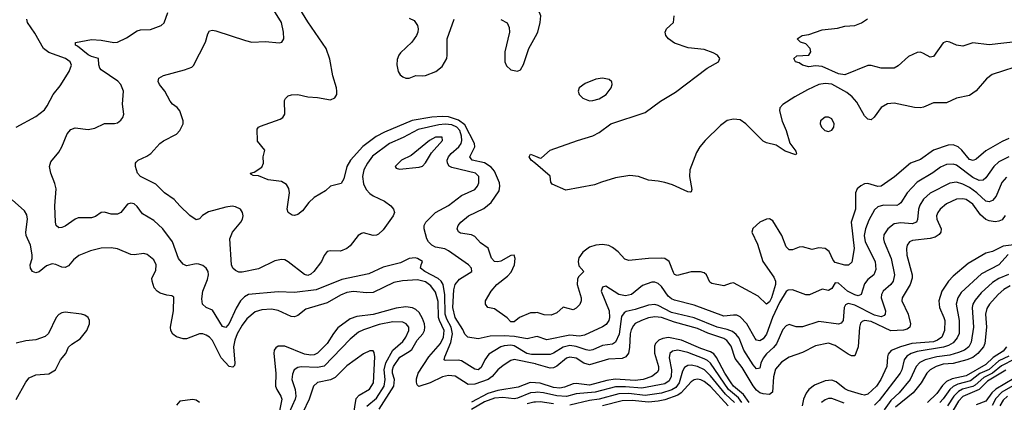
# Model space of a CAD drawing. Header units: inches. Extents: x 501365 to 657855, y 482276 to 547543.
# Tile 87 of 256: x 546852 to 552863, y 496312 to 498646. Entities that reach past the tile are written whole.
import ezdxf

# ---------------------------------------------------------------- set-up
doc = ezdxf.new("R2010")
doc.units = ezdxf.units.IN
doc.header["$MEASUREMENT"] = 0
doc.layers.add('A5449', color=7, linetype='Continuous')
doc.layers.add('A5459', color=7, linetype='Continuous')

msp = doc.modelspace()

# ---------------------------------------------------------------- linework, layer by layer
at = {"layer": 'A5449', "color": 5}
for points, elevation in [([(550000, 496858.7), (549970, 496856.8), (549903.8, 496830), (549870, 496802.9), (549850, 496802.7), (549827.4, 496827.4), (549750, 496882), (549709.8, 496889.8), (549695.4, 496910), (549696, 496930), (549730.6, 496989.4), (549764.8, 497030), (549830, 497080.7), (549853.2, 497106.8), (549872.9, 497150), (549876.2, 497190), (549870, 497209.4), (549850, 497207.6), (549790, 497173.8), (549770, 497168.3), (549750, 497170.9), (549731.3, 497191.3), (549711.4, 497251.4), (549664.9, 497284.9), (549630, 497323.9), (549610, 497333.6), (549543.8, 497343.8), (549531.2, 497351.2), (549522.4, 497370), (549529.7, 497390), (549545.7, 497410), (549591.1, 497450), (549685.5, 497494.5), (549729.8, 497530), (549778.3, 497601.7), (549783.6, 497630), (549781, 497650), (549750, 497722.6), (549730, 497746.9), (549690, 497773.3), (549614, 497790), (549603.4, 497803.4), (549600.8, 497810), (549629.5, 497870), (549627.8, 497890), (549570, 498005), (549530, 498033.8), (549470, 498053), (549430, 498055.6), (549368.6, 498051.4), (549248.5, 498031.5), (549079.7, 497960.3), (549027.3, 497932.7), (548946.5, 497873.5), (548870.7, 497790), (548848.1, 497750), (548830, 497676), (548813.5, 497646.5), (548750, 497629.6), (548718.9, 497601.1), (548650, 497561.4), (548617.7, 497530), (548579.2, 497480.8), (548550, 497456.9), (548530, 497451.5), (548514.5, 497454.5), (548490, 497469.3), (548484, 497490), (548499.8, 497590), (548495.6, 497615.6), (548480.5, 497640.5), (548450, 497658), (548369.8, 497669.8), (548310, 497694), (548276.4, 497696.4), (548263.1, 497703.1), (548262, 497710), (548283.2, 497716.8), (548330, 497746), (548341.2, 497770), (548339.3, 497810), (548349.3, 497850), (548304.4, 497904.4), (548302, 497978), (548309.2, 497990), (548322.7, 497997.3), (548441.3, 498038.7), (548459.3, 498050), (548469.6, 498070.4), (548467.8, 498152.2), (548474, 498166), (548490, 498180.7), (548511.8, 498188.2), (548549.6, 498190.4), (548610, 498175.8), (548670, 498171.2), (548750, 498157.3), (548775.4, 498170), (548787.1, 498190), (548788.7, 498210), (548786.8, 498230), (548763.5, 498303.5), (548746.1, 498406.1), (548723.7, 498470), (548610, 498634), (548540.3, 498750)], 1920), ([(550000, 496604), (549976.1, 496603.9), (549947.9, 496610), (549870, 496655.4), (549850, 496659.8), (549810, 496657.2), (549789.2, 496650), (549715.4, 496604.6), (549690.6, 496570), (549670, 496523.5), (549650, 496509.9), (549630, 496513.6), (549550, 496565.6), (549529.4, 496569.4), (549450, 496566), (549443.9, 496570), (549446.9, 496590), (549483.7, 496676.3), (549494.4, 496730), (549485.5, 496770), (549458.6, 496818.6), (549449.1, 496849.1), (549447.8, 496967.8), (549437.6, 497030), (549425, 497050), (549406.8, 497066.8), (549325.7, 497110), (549298.9, 497130), (549302, 497150), (549311.6, 497170), (549281.2, 497190), (549266.4, 497193.6), (549230, 497189.6), (549177, 497163), (549070, 497135.4), (548983.4, 497096.6), (548818, 497062), (548662.4, 496997.6), (548530, 496980.8), (548430, 496986.8), (548249.7, 496970.3), (548223.9, 496956.1), (548199.8, 496930), (548174, 496886), (548130, 496792), (548110, 496768.9), (548090, 496774.2), (548030, 496873.1), (547990.7, 496890.7), (547968.3, 496910), (547963.9, 496943.9), (547971, 496990), (547999.5, 497060.5), (548005.6, 497090), (548001.9, 497110), (547990.5, 497130), (547970, 497146.1), (547946.1, 497153.9), (547930, 497156.5), (547870, 497144.5), (547850, 497154), (547822.2, 497190), (547785.8, 497290), (547726.2, 497370), (547670, 497421.6), (547602.3, 497462.3), (547570, 497507.3), (547550, 497522), (547530, 497526.6), (547510, 497520.5), (547470.2, 497469.8), (547450, 497458.9), (547410, 497460.4), (547370, 497471.5), (547350.3, 497469.7), (547314.3, 497445.7), (547290, 497436.9), (547210, 497436.3), (547190, 497429.7), (547130, 497386.3), (547110, 497377.4), (547090, 497375.6), (547075.6, 497390), (547071, 497411), (547066.9, 497510), (547074.6, 497614.6), (547067, 497647), (547042.4, 497710), (547034, 497750), (547041.3, 497778.7), (547090, 497838.8), (547109.4, 497870), (547142.4, 497950), (547164.7, 497975.3), (547190, 497987.2), (547270, 497976.5), (547310, 497984.9), (547370, 498013.4), (547430, 498012.2), (547450, 498017.6), (547470, 498033.4), (547481.6, 498050), (547487.6, 498070), (547480.4, 498130), (547485, 498210), (547469.8, 498250), (547450.4, 498270.4), (547350, 498339.8), (547341.4, 498350), (547335.8, 498370), (547332.4, 498410), (547290, 498421.6), (547270, 498432.7), (547204.8, 498484.8), (547191.8, 498490), (547192.7, 498507.3), (547290, 498525.4), (547350, 498522), (547426.6, 498506.6), (547448.9, 498508.9), (547504.6, 498535.4), (547570, 498578.3), (547590, 498584.9), (547650, 498586.5), (547716, 498610), (547733.4, 498626.6), (547756.8, 498690)], 1960), ([(550000, 496710.7), (549950, 496698.3), (549872.8, 496712.8), (549810, 496717), (549723.9, 496716.1), (549650, 496698.5), (549588.5, 496708.5), (549570, 496726.6), (549556.9, 496756.9), (549510, 496829.9), (549496.3, 496890), (549502.8, 496997.2), (549510, 497030.3), (549537, 497063), (549611.1, 497108.9), (549610.9, 497130), (549591, 497150), (549470, 497236.8), (549447.8, 497247.8), (549390, 497258.5), (549367.1, 497270), (549348.4, 497290), (549337.7, 497310), (549320.2, 497370), (549321.1, 497390), (549330.8, 497410), (549390.8, 497469.2), (549470, 497511.6), (549550, 497572.9), (549629.7, 497610), (549646.2, 497630), (549654, 497650), (549655, 497690), (549634.8, 497710), (549490, 497743.9), (549473.5, 497753.5), (549463.4, 497770), (549461.6, 497790), (549468.7, 497810), (549485.4, 497830), (549533.5, 497870), (549547.9, 497890), (549551.9, 497908.1), (549550, 497935.1), (549538.1, 497970), (549520.8, 497990), (549490, 498003.8), (549450, 498008.3), (549410, 498005.1), (549283.7, 497976.3), (549192.9, 497927.1), (549110, 497891.3), (549006.4, 497813.6), (548974.4, 497770), (548952.5, 497730), (548944.8, 497690), (548950, 497644.9), (548967.1, 497610), (548990, 497585.2), (549010, 497571.7), (549080, 497540), (549118.4, 497510), (549134.4, 497490), (549139.5, 497470), (549132, 497450), (549070, 497364.7), (549042.2, 497337.8), (549030, 497331.3), (549010, 497329.7), (548950, 497345.4), (548938.2, 497341.8), (548918.4, 497330), (548870, 497267), (548850, 497249.6), (548810, 497233.6), (548750, 497236.2), (548730, 497232.3), (548711.7, 497208.3), (548693.7, 497170), (548647.2, 497110), (548630, 497092.8), (548610, 497086.1), (548590, 497090.9), (548490, 497169.7), (548470, 497180.4), (548450, 497183.5), (548410, 497174.2), (548310, 497126.6), (548210, 497106.3), (548190, 497106.5), (548170, 497115.1), (548154, 497130), (548145.8, 497150), (548134.3, 497310), (548151.2, 497350), (548201.3, 497410), (548212.4, 497430), (548216.4, 497450), (548212.8, 497470), (548199.6, 497490), (548170, 497504.4), (548150, 497508.6), (548110, 497502.9), (548005.5, 497474.5), (547967.8, 497452.2), (547950, 497431.6), (547930, 497424.2), (547890, 497451.2), (547830, 497509.7), (547795.8, 497550), (547736.9, 497590), (547683.3, 497643.3), (547589.4, 497690), (547572, 497710), (547558, 497750), (547558, 497770), (547563.3, 497776.7), (547576, 497790), (547627.2, 497812.8), (547652.3, 497830), (547706.6, 497890), (547730, 497908), (547810, 497948.4), (547830, 497970.5), (547849.8, 498010), (547850.9, 498030), (547829.8, 498089.8), (547814.3, 498110), (547785.6, 498130), (547770, 498149.5), (547738.9, 498210), (547705.4, 498250), (547696.9, 498270), (547700.9, 498290), (547730, 498306), (547858.8, 498341.2), (547902.9, 498357.1), (547913.8, 498366.2), (547986.3, 498510), (548000.5, 498559.5), (548010, 498577.3), (548030, 498581.6), (548050, 498578.4), (548230, 498518.5), (548270, 498509.2), (548352.8, 498512.8), (548435.1, 498504.9), (548452.7, 498510), (548463.6, 498530), (548462.6, 498570), (548450.8, 498630), (548404.4, 498704.4)], 1940), ([(546829.6, 497990), (546950, 498056.5), (547002.9, 498097.1), (547020, 498120), (547056.8, 498190), (547098.3, 498241.7), (547153.7, 498330), (547168.2, 498368.2), (547160.4, 498390), (547131.5, 498410), (547030, 498446.6), (546997.5, 498470), (546944.3, 498564.3), (546900.5, 498630), (546895, 498650)], 1980), ([(549230, 498654.9), (549260.6, 498640.6), (549280.4, 498610), (549284.4, 498590), (549282.4, 498570), (549273.7, 498550), (549245.2, 498510), (549176.7, 498443.3), (549166.5, 498430), (549156.5, 498403.5), (549154.7, 498370), (549162, 498330), (549174, 498310), (549190, 498298.4), (549210, 498290.2), (549230, 498288.6), (549270, 498306.4), (549310, 498302.8), (549330, 498305.7), (549392.8, 498330), (549430, 498359.6), (549458.5, 498410), (549462.2, 498430), (549461.5, 498530), (549505.1, 498650)], 1920), ([(549790, 498648.2), (549827, 498627), (549839.2, 498599.2), (549841.1, 498570), (549814, 498450), (549813.4, 498390), (549823.7, 498363.7), (549850, 498340.4), (549890, 498333), (549910, 498340.7), (549926.9, 498373.1), (549959.1, 498470), (550000, 498544)], 1920), ([(550000, 497768), (549974, 497790), (549962, 497810), (549970, 497826), (550000, 497813.5)], 1880), ([(550000, 496545.8), (549870, 496573.2), (549850, 496567.8), (549803.2, 496536.8), (549770, 496509.3), (549736.6, 496470), (549712.3, 496450), (549630, 496422.5), (549590, 496420.3), (549510.3, 496470.3), (549470, 496476), (549433.1, 496466.9), (549357.3, 496430), (549288.5, 496408.5), (549278, 496418), (549273.9, 496433.9), (549274.1, 496454.1), (549284.2, 496490), (549350.3, 496590), (549420.1, 496670), (549438.2, 496710), (549443.1, 496750), (549413.8, 496810), (549408.9, 496828.9), (549407.4, 496927.4), (549390, 496983.2), (549361.6, 497021.6), (549330, 497047.2), (549281.3, 497058.7), (549188, 497052), (549136.8, 497043.2), (549010, 496982.7), (548970, 496979.5), (548890, 496987.6), (548850, 496982.4), (548810, 496965.8), (548730, 496919.7), (548599.6, 496880.4), (548550, 496842.2), (548530, 496833.3), (548510, 496835.6), (548430, 496872.1), (548390, 496879.4), (548330, 496876.4), (548290, 496863), (548239.4, 496820.6), (548210, 496781.9), (548180.1, 496730), (548164.7, 496690), (548157.4, 496650), (548166.3, 496550), (548162.9, 496537.1), (548153.6, 496526.4), (548130, 496529.8), (548082.4, 496582.4), (548028.6, 496688.6), (548010, 496709), (547990, 496722.3), (547970, 496729), (547950, 496729.1), (547870, 496699.5), (547850, 496698.5), (547810, 496710.7), (547787, 496727), (547775.4, 496750), (547773, 496770), (547790.9, 496870.9), (547793.6, 496953.6), (547781.6, 496961.6), (547750, 496965.1), (547710, 496978), (547690.6, 496990.6), (547673.7, 497010), (547660.4, 497050), (547659.7, 497070), (547683.3, 497116.7), (547685.3, 497150), (547670, 497182), (547630, 497213.3), (547610, 497219.1), (547550, 497211.3), (547530, 497213.5), (547450, 497248.5), (547410, 497254.9), (547350, 497253.2), (547284.2, 497235.8), (547213.1, 497206.9), (547179.8, 497180.2), (547150, 497145.1), (547130, 497134), (547110, 497136.4), (547072.5, 497152.5), (547050, 497156.1), (547016.2, 497143.8), (546970, 497108.4), (546950, 497102.6), (546930, 497109.7), (546918.3, 497130), (546916, 497150), (546928.7, 497190), (546928.7, 497211.3), (546917.3, 497270), (546892.3, 497330), (546889, 497350), (546900.4, 497430), (546895.5, 497455.5), (546880.6, 497480.6), (546806.2, 497546.2)], 1980), ([(549045.8, 496270), (549136.1, 496410), (549139.1, 496450), (549128.8, 496490), (549128.5, 496510), (549134.3, 496530), (549172, 496588), (549230, 496621.3), (549245.3, 496634.7), (549278.7, 496690), (549312.5, 496730), (549323.1, 496750), (549325.9, 496770), (549322.3, 496790), (549310, 496823.4), (549290, 496859.1), (549270, 496878.5), (549250, 496888.4), (549210, 496894.8), (549150, 496885.6), (549010, 496847), (548910, 496834.4), (548870, 496821.4), (548794.5, 496765.5), (548767.9, 496732.1), (548728.9, 496670), (548670, 496612.5), (548650, 496601.8), (548630, 496599.3), (548590, 496605.4), (548470, 496653.4), (548430, 496654.2), (548415, 496645), (548405.6, 496630), (548402.6, 496610), (548415.4, 496490), (548413.5, 496410), (548420.9, 496390), (548446.9, 496350), (548451.8, 496330), (548432, 496230)], 2020), ([(546830, 496328.4), (546890, 496435.5), (546910, 496460.2), (546950, 496479.8), (547030, 496486.2), (547069.8, 496510), (547102, 496570), (547132.8, 496610), (547150.8, 496649.2), (547170, 496666.7), (547220.8, 496699.2), (547262.6, 496750), (547277.7, 496790), (547278.3, 496810), (547269.6, 496830), (547250, 496843.1), (547228.9, 496848.9), (547130, 496862.2), (547110, 496858.4), (547090, 496847.3), (547073.8, 496830), (547028.6, 496731.4), (547007.4, 496712.6), (546950, 496692.6), (546890, 496687.4), (546830, 496672.3)], 2020), ([(548971.5, 496288.5), (549030, 496338), (549076.6, 496410), (549082.4, 496450), (549076.2, 496510), (549087, 496553), (549130.6, 496629.4), (549190, 496682.1), (549210, 496708.5), (549227.9, 496750), (549227.3, 496770), (549211.9, 496790), (549190, 496800.5), (549130, 496803.6), (549045.9, 496785.9), (548950, 496753.6), (548920.8, 496739.2), (548870, 496697.3), (548710, 496531.4), (548670, 496524.6), (548570, 496528.7), (548550, 496524.5), (548528.4, 496510), (548517.4, 496482.6), (548513.9, 496450), (548534.4, 496390), (548538.1, 496350), (548533.5, 496330), (548496.3, 496250)], 2040), ([(548880.3, 496170), (548905.8, 496334.2), (548924.6, 496355.4), (548988.1, 496391.9), (549011.7, 496430), (549019.8, 496590), (549016.2, 496616.2), (549010, 496625.1), (548990, 496625.7), (548950, 496607.8), (548850, 496534.6), (548777.2, 496462.8), (548750, 496449.9), (548670, 496433.1), (548645, 496410), (548619.8, 496330), (548580.6, 496250)], 2060), ([(550000, 496430.8), (549967.6, 496432.4), (549895.3, 496404.7), (549770, 496383.1), (549710, 496365.4), (549610, 496311.8)], 2020), ([(550000, 496372.3), (549970, 496369.4), (549890, 496336.4), (549870, 496332.2), (549802, 496342), (549750, 496337.3), (549690, 496315.6), (549610, 496267)], 2040), ([(547949.5, 496310), (547930, 496324.2), (547910, 496328), (547830, 496318), (547810, 496294.5)], 2020), ([(550000, 496312.9), (549990, 496312.6), (549950, 496302.3)], 2060)]:
    msp.add_lwpolyline(points, dxfattribs=dict(at, elevation=elevation))
at = {"layer": 'A5449', "color": 5, "elevation": 1960}
msp.add_lwpolyline([(549431.3, 497930), (549390, 497928.8), (549353.1, 497910), (549241.6, 497818.4), (549183, 497790), (549144.9, 497750), (549150, 497741), (549170, 497733.4), (549290, 497746.4), (549310, 497753), (549330, 497773), (549365.7, 497834.3), (549433.8, 497910)], close=True, dxfattribs=at)
at = {"layer": 'A5459', "color": 5}
for points, elevation in [([(550000, 498544), (550014.4, 498570), (550029.7, 498629.7), (550032.6, 498670), (550024.2, 498690), (550007.6, 498710), (550000, 498716)], 1920), ([(550000, 497813.5), (550030, 497801), (550036.5, 497803.5), (550090, 497850.8), (550257.2, 497910), (550350, 497937.1), (550390, 497958), (550459.8, 498010), (550670, 498080.9), (550764.2, 498150), (550855.9, 498204.1), (551049.5, 498350.5), (551117.4, 498390), (551126, 498410), (551111.5, 498430), (551084.9, 498444.9), (551030, 498464.2), (550933.5, 498473.5), (550850, 498503), (550812.7, 498530), (550796, 498550), (550793.2, 498570), (550801.2, 498590), (550842.7, 498630), (550846.6, 498670)], 1880), ([(552950, 498512.7), (552770, 498492.4), (552670, 498504.2), (552610, 498485.1), (552571.1, 498491.1), (552530, 498509.6), (552510, 498513.6), (552490, 498504.5), (552430, 498422), (552410, 498418.4), (552370, 498440.7), (552350, 498447.3), (552330, 498447), (552278.3, 498421.7), (552215.4, 498364.6), (552190, 498349.7), (552110, 498351.2), (552050, 498366.9), (552030, 498366.2), (551889.4, 498310.6), (551850, 498315.3), (551750, 498359.8), (551710, 498365.1), (551670, 498358.7), (551630, 498369.6), (551610, 498382.7), (551588, 498390), (551578, 498410), (551595.3, 498424.7), (551669.4, 498430.6), (551680.7, 498450), (551677.6, 498470), (551650, 498499.3), (551618, 498510), (551598, 498530), (551628, 498550), (551670, 498555.8), (551750, 498584.9), (551844.9, 498595.1), (551890, 498607), (551950, 498610.3), (551990, 498627.6), (552027.6, 498652.4)], 1860), ([(552990, 498377.3), (552789.2, 498310.8), (552754.8, 498285.2), (552690, 498212.8), (552650, 498183), (552570, 498166.6), (552510, 498139.3), (552430, 498138.9), (552370, 498112.2), (552350, 498107.8), (552314, 498110), (552190, 498135.9), (552150, 498133.5), (552110.1, 498109.9), (552069.1, 498050.9), (552050, 498035.1), (552030, 498039.7), (552010, 498059.1), (551962.2, 498142.2), (551934.7, 498174.7), (551902, 498202), (551810, 498252.7), (551770, 498257.3), (551729.8, 498250.2), (551660.8, 498219.2), (551583.8, 498176.2), (551511.1, 498128.9), (551492, 498108), (551490.1, 498089.9), (551506.9, 498026.9), (551530.9, 497970), (551553.7, 497893.7), (551590, 497844), (551594.4, 497830), (551590, 497820.7), (551524.6, 497844.6), (551470, 497881.6), (551410, 497895.8), (551390, 497905.1), (551284.7, 498010), (551250, 498034.6), (551210, 498039.9), (551170, 498030.4), (551130, 498001.4), (551036.9, 497910), (551003.7, 497870), (550983.6, 497836.4), (550943, 497730), (550941.6, 497690), (550955.6, 497610), (550950, 497596), (550945.2, 497594.8), (550930, 497595.1), (550837.7, 497637.7), (550790, 497652.7), (550750, 497661.6), (550690, 497666.4), (550629.9, 497689.9), (550576.5, 497696.5), (550490, 497680.8), (550404.1, 497655.9), (550361.4, 497638.6), (550186.9, 497606.9), (550102.3, 497642.3), (550094.9, 497654.9), (550091.1, 497691.1), (550000, 497768)], 1880), ([(552890, 497921.3), (552850, 497903.4), (552750, 497846), (552690, 497795), (552673.3, 497786.7), (552650, 497793.7), (552603.6, 497850), (552581, 497870), (552550, 497882.1), (552518.9, 497881.1), (552430, 497851.1), (552350, 497792.4), (552289.1, 497770.9), (552191.9, 497688.1), (552110.1, 497629.9), (552090, 497629.1), (552030, 497647.4), (552010, 497645.3), (551987, 497633), (551965, 497615), (551953.7, 497590), (551953.2, 497490), (551927.1, 497410), (551946, 497250), (551932.2, 497167.8), (551911.6, 497148.4), (551890, 497147.7), (551830, 497165.4), (551818.5, 497178.5), (551792.8, 497232.8), (551770, 497250.7), (551730, 497254.4), (551690, 497245.1), (551630, 497260.4), (551610, 497257.7), (551570, 497242.6), (551550, 497242), (551530, 497259.6), (551503.6, 497330), (551450, 497419.8), (551430, 497431.6), (551410, 497429.8), (551370, 497411.6), (551327.1, 497372.9), (551321.8, 497350), (551356.7, 497276.7), (551389.3, 497170), (551456.3, 497076.3), (551466, 497050), (551466.3, 497030), (551442.4, 496950), (551430, 496924), (551410, 496910.8), (551359.5, 496959.5), (551210, 497039.8), (551190, 497037.1), (551150, 497022), (551076.3, 497036.3), (551065.3, 497045.3), (551044.5, 497090), (551030, 497101), (551007, 497107), (550950, 497108.7), (550866.1, 497086.1), (550850, 497091.1), (550842.8, 497102.8), (550816.5, 497170), (550790, 497189), (550770, 497192), (550690, 497188.2), (550570, 497176.9), (550545.6, 497185.6), (550505.1, 497230), (550470, 497256.5), (550447.8, 497267.8), (550410, 497273.7), (550370, 497269.8), (550330, 497258), (550290, 497228.7), (550266.1, 497193.9), (550260.8, 497170), (550264.7, 497144.7), (550295.5, 497110), (550262.7, 497077.3), (550256.6, 497063.4), (550255.1, 497030), (550279.5, 496950), (550279, 496930), (550271.6, 496908.4), (550250, 496886.6), (550230, 496875.4), (550170, 496892.3), (550130, 496856.9), (550095.6, 496844.4), (550054.1, 496845.9), (550010, 496859.4), (550000, 496858.7)], 1920), ([(552890, 497809.4), (552830, 497778.1), (552798.8, 497750), (552750, 497680.8), (552733.6, 497666.4), (552710, 497664.9), (552670, 497683.1), (552570, 497758.2), (552550, 497764.9), (552510, 497761.9), (552473.4, 497746.6), (552427.2, 497712.8), (552330, 497654.7), (552269.3, 497590.7), (552231, 497529), (552220.1, 497519.9), (552206.5, 497513.5), (552125.4, 497514.6), (552090, 497504.8), (552070, 497486.2), (552036.5, 497423.5), (552015.2, 497370), (552006.7, 497330), (552012.5, 497290), (552075.1, 497170), (552078.9, 497121.1), (552065.2, 497090), (552030, 497060.9), (552010, 497034.6), (551989, 496970), (551970, 496961.1), (551950, 496966.7), (551905.6, 496990), (551850, 497038.4), (551830, 497041.1), (551810, 497006.9), (551790, 496994.5), (551750, 497003.1), (551672.4, 496967.6), (551650, 496968.2), (551570, 496997.2), (551543.4, 496996.6), (551530, 496987.9), (551490, 496921.3), (551447.7, 496830), (551410, 496727.5), (551390, 496698.8), (551370, 496687.9), (551350, 496690.6), (551340.8, 496700.8), (551291.1, 496791.1), (551250, 496833.2), (551230, 496842.6), (551210, 496844.1), (551150, 496837.8), (550970, 496905.2), (550850, 496934.2), (550830, 496942.5), (550810, 496958.4), (550770, 497018), (550750, 497037), (550730, 497043.9), (550710, 497044.7), (550654.8, 497025.2), (550587, 496970), (550550, 496961.1), (550509.7, 496970), (550430, 497019.6), (550410, 497015.1), (550401.7, 496990), (550450, 496870.4), (550452.5, 496830), (550448.7, 496811.3), (550432.5, 496787.5), (550410, 496772), (550299.2, 496720.8), (550270, 496716.3), (550210, 496720.5), (550070, 496692.2), (550010, 496713.2), (550000, 496710.7)], 1940), ([(552875.6, 497684.4), (552848.1, 497651.9), (552812.6, 497570), (552790, 497543.7), (552770, 497535.8), (552750, 497539.9), (552695.5, 497590), (552650, 497622.5), (552610, 497643.4), (552570, 497654.9), (552530, 497648.7), (552410, 497588.6), (552370, 497552.2), (552346.1, 497513.9), (552338.8, 497490), (552333.4, 497426.6), (552326.3, 497410), (552299.5, 497400.5), (552230, 497405.9), (552190, 497399.9), (552151.1, 497370), (552127.4, 497332.6), (552125.1, 497310), (552129.5, 497290), (552171.6, 497190), (552192.7, 497090), (552185, 497050), (552169.7, 497030.3), (552123.8, 496990), (552113, 496970), (552110.8, 496950), (552136.3, 496870), (552135.4, 496850), (552130, 496842.3), (552110, 496834.2), (552070, 496843), (551950, 496904.6), (551910, 496914.9), (551893.3, 496906.7), (551884.1, 496890), (551878.4, 496810), (551866.1, 496793.9), (551850, 496789.3), (551730, 496804.9), (551630, 496771.7), (551592.1, 496772.1), (551550, 496786.3), (551530, 496778.3), (551510, 496756.9), (551471.9, 496668.1), (551454.2, 496645.8), (551410, 496607.5), (551390, 496581.4), (551376, 496550), (551370, 496520.7), (551362.6, 496517.4), (551350, 496516.1), (551330, 496539.8), (551273.1, 496630), (551243.5, 496703.5), (551225.9, 496725.9), (551203.1, 496743.1), (551170, 496756.8), (551108.9, 496770), (550970, 496826.2), (550830, 496860.4), (550750, 496903.3), (550730, 496909), (550690, 496904.7), (550610, 496877.9), (550554.4, 496865.6), (550541.7, 496858.3), (550525.5, 496834.5), (550511.5, 496728.5), (550490, 496679.4), (550470, 496667.1), (550410, 496658.3), (550350, 496631.9), (550330, 496628), (550310, 496631.6), (550250, 496653.1), (550210, 496658.1), (550170, 496648.5), (550110, 496610.9), (550090, 496604.5), (550000, 496604)], 1960), ([(552867.8, 497452.2), (552850, 497424.5), (552830, 497416.1), (552806.3, 497413.7), (552770, 497418.7), (552750, 497427.7), (552716.4, 497456.4), (552670, 497521.1), (552630, 497549.4), (552610, 497553.5), (552570, 497550.4), (552510, 497523.7), (552470, 497489.8), (552455.8, 497470), (552449.4, 497450), (552451.6, 497430), (552476.3, 497370), (552475.2, 497350), (552464.6, 497335.4), (552439.8, 497320.2), (552410, 497310.9), (552301.2, 497298.8), (552283.2, 497290), (552268.6, 497270), (552265, 497250), (552267.5, 497210), (552299.3, 497090), (552300.7, 497070), (552288.5, 497030), (552239.5, 496950), (552238, 496930), (552274.8, 496850), (552289, 496790), (552286.4, 496770), (552270, 496757.5), (552248.1, 496751.9), (552170, 496748.6), (552050, 496805.2), (552010, 496810.7), (551995.1, 496804.9), (551985.6, 496794.4), (551978, 496770), (551970.9, 496650), (551950, 496596), (551930, 496595.8), (551910, 496604.7), (551830, 496658.1), (551790, 496671.9), (551710, 496656.5), (551630, 496615), (551550, 496586.4), (551503.4, 496556.6), (551466.4, 496513.6), (551453.7, 496466.3), (551447, 496373), (551430, 496360.2), (551390, 496363.2), (551370, 496370.4), (551350, 496386.7), (551330, 496412.2), (551263.2, 496523.2), (551219.9, 496579.9), (551194.7, 496654.7), (551169.3, 496689.3), (551150, 496700.4), (551053.3, 496733.3), (550990, 496761.8), (550850, 496800.1), (550770, 496828.3), (550730, 496833.9), (550690, 496827.1), (550648.1, 496811.9), (550610, 496791.9), (550599.3, 496780.7), (550585.1, 496754.9), (550578.8, 496730), (550574.3, 496645.7), (550567.5, 496612.5), (550551.2, 496588.8), (550530, 496578.2), (550445.6, 496574.4), (550330, 496539.9), (550295.8, 496550), (550250, 496581.5), (550210, 496587.4), (550190, 496580.4), (550130, 496533.1), (550110, 496523), (550090, 496520.5), (550004.8, 496544.8), (550000, 496545.8)], 1980), ([(552970, 497279), (552855, 497265), (552790, 497231.8), (552750, 497220.9), (552641, 497159), (552550, 497080.6), (552521.5, 497050), (552482.1, 496990), (552462.3, 496930), (552466.4, 496890), (552494.4, 496830), (552498.9, 496810), (552498, 496750), (552481.8, 496710), (552454.8, 496690), (552430, 496681.7), (552297.3, 496670), (552228.3, 496650), (552172.2, 496627.8), (552153.6, 496606.4), (552148.6, 496590), (552146, 496530), (552109.7, 496450), (552083, 496410), (552030, 496361.5), (552010, 496356.3), (551990, 496359.1), (551910, 496384.1), (551890, 496393.3), (551836.1, 496436.1), (551810, 496445.9), (551770, 496443.4), (551703.3, 496416.7), (551670, 496390.6), (551653, 496367), (551636.8, 496330), (551629.6, 496290)], 2020), ([(552886.3, 497213.7), (552830, 497151), (552723.4, 497096.6), (552599, 496981), (552579.3, 496950), (552568.6, 496910), (552588, 496810), (552587.4, 496732.6), (552575.4, 496704.6), (552550, 496674.9), (552521.3, 496658.7), (552491.1, 496648.9), (552330, 496622.3), (552293.7, 496610), (552267.3, 496592.7), (552250.6, 496570), (552237.2, 496510), (552227.2, 496490), (552098, 496322), (552070, 496294.7)], 2040), ([(552888, 497092), (552830, 497066.7), (552790, 497042.9), (552721.1, 496978.9), (552684.7, 496935.3), (552670.6, 496910), (552665.4, 496890), (552674.5, 496770), (552660.7, 496679.3), (552646.7, 496650), (552618.6, 496630), (552583.7, 496616.3), (552530, 496600.2), (552449.8, 496590.2), (552378.8, 496570), (552346.1, 496553.9), (552325.2, 496530), (552288.8, 496450), (552220.1, 496370), (552170, 496323.1), (552130, 496266.5)], 2060), ([(552898.4, 497021.6), (552860, 497000), (552824.8, 496970), (552771.6, 496910), (552756.8, 496883.2), (552747.6, 496850), (552753.5, 496770), (552743.3, 496670), (552736.5, 496650), (552701.4, 496610), (552670, 496586), (552634.3, 496570), (552550.9, 496549.1), (552490, 496544.9), (552445.7, 496530), (552409.8, 496510.2), (552389.8, 496490.2), (552354.3, 496430), (552305.6, 496370), (552198.8, 496281.2)], 2080), ([(551305, 496310), (551270, 496359.5), (551210, 496409.7), (551194.6, 496430), (551156.8, 496490), (551106, 496586), (551088.5, 496608.5), (551070, 496619.5), (551010, 496639.4), (550891.4, 496690), (550813.6, 496706.4), (550778.4, 496701.6), (550752.7, 496690), (550732.5, 496670), (550726.4, 496653.6), (550728.1, 496611.9), (550751.7, 496530), (550751.5, 496510), (550745, 496495), (550711, 496470), (550658.6, 496450), (550610, 496444.3), (550487.3, 496452.7), (550435.7, 496444.3), (550330, 496417.3), (550250, 496426.3), (550230, 496423.6), (550176.8, 496403.2), (550150, 496398.5), (550110, 496403), (550030, 496429.3), (550000, 496430.8)], 2020), ([(552876.6, 496650), (552856.3, 496623.7), (552794.9, 496585.1), (552750, 496541.8), (552630, 496473.1), (552544.4, 496455.6), (552510, 496438.5), (552485.8, 496414.2), (552450, 496365.4), (552393.4, 496310)], 2120), ([(551260.9, 496310), (551239, 496339), (551179.8, 496390), (551069.9, 496550), (551050, 496567.9), (551030, 496577.3), (550930, 496614.8), (550870, 496629.9), (550836.4, 496623.6), (550821.5, 496610), (550816.6, 496583.4), (550830.1, 496510.1), (550829, 496470), (550816.7, 496443.3), (550790, 496424.4), (550650, 496397.5), (550550, 496407), (550490, 496406.1), (550366, 496374), (550250, 496362.7), (550190, 496346.7), (550130, 496351.2), (550050, 496369.4), (550010, 496373.3), (550000, 496372.3)], 2040), ([(552890, 496593.1), (552830, 496565.4), (552770, 496511.4), (552713.2, 496486.8), (552656.9, 496443.1), (552578.3, 496421.7), (552550, 496408.2), (552529.8, 496390), (552490, 496332.4), (552468.9, 496310)], 2140), ([(551215, 496310), (551160.9, 496360.9), (551070, 496472.4), (551032, 496510), (550990, 496530.3), (550950, 496538.3), (550930, 496536.7), (550910, 496525), (550898.2, 496501.8), (550877.3, 496430), (550857.3, 496402.7), (550832.6, 496387.4), (550770, 496367.6), (550670, 496354.3), (550570, 496365.1), (550510, 496362.7), (550390, 496330), (550330, 496322.3), (550210, 496295.3)], 2060), ([(552924.7, 496575.3), (552846.2, 496533.8), (552790.7, 496489.3), (552736.8, 496463.2), (552684.1, 496415.9), (552670, 496408.3), (552608, 496392), (552582.2, 496377.8), (552555.3, 496350), (552515.5, 496290)], 2160), ([(552871.3, 496508.7), (552760.2, 496439.8), (552710, 496389.7), (552610, 496346.7), (552582.2, 496317.8), (552550, 496264.6)], 2180), ([(552974.9, 496490), (552810, 496392.6), (552787.2, 496370), (552750, 496318.7), (552690, 496296.8)], 2220), ([(553010, 496466.8), (552847, 496373), (552810, 496335), (552788.1, 496291.9)], 2240), ([(551175.9, 496290), (551070, 496408.1), (551030, 496438.3), (551010, 496448.3), (550990, 496452), (550970, 496448.5), (550950, 496436.4), (550890, 496370.6), (550870, 496355.6), (550790, 496327.3), (550750, 496318.2), (550690, 496312.1), (550590, 496322.2), (550530, 496320), (550410, 496289.8)], 2080), ([(552881.4, 496350), (552855.7, 496324.3), (552835.4, 496290)], 2260), ([(550110, 496302.3), (550030, 496314), (550000, 496312.9)], 2060), ([(551885.8, 496305.8), (551810, 496336), (551790, 496334.8), (551770, 496326.9), (551747.4, 496310)], 2040)]:
    msp.add_lwpolyline(points, dxfattribs=dict(at, elevation=elevation))
at = {"layer": 'A5459', "color": 5, "elevation": 1920}
for points in [[(550410, 498288.9), (550370, 498283.2), (550303.2, 498256.8), (550267.4, 498230), (550261.5, 498210), (550267.7, 498190), (550290, 498166.4), (550330, 498151.8), (550350, 498152.4), (550390, 498163), (550432.5, 498190), (550463.1, 498230), (550468.6, 498250), (550466.1, 498266.1), (550450, 498281.7)], [(551790, 498051.1), (551770, 498051.1), (551741.3, 498030), (551737.6, 498010), (551745.7, 497990), (551766, 497970), (551790, 497963.7), (551810, 497973), (551821.3, 497990), (551824.7, 498010), (551810, 498040.7)]]:
    msp.add_lwpolyline(points, close=True, dxfattribs=at)

doc.saveas('drawing.dxf')
